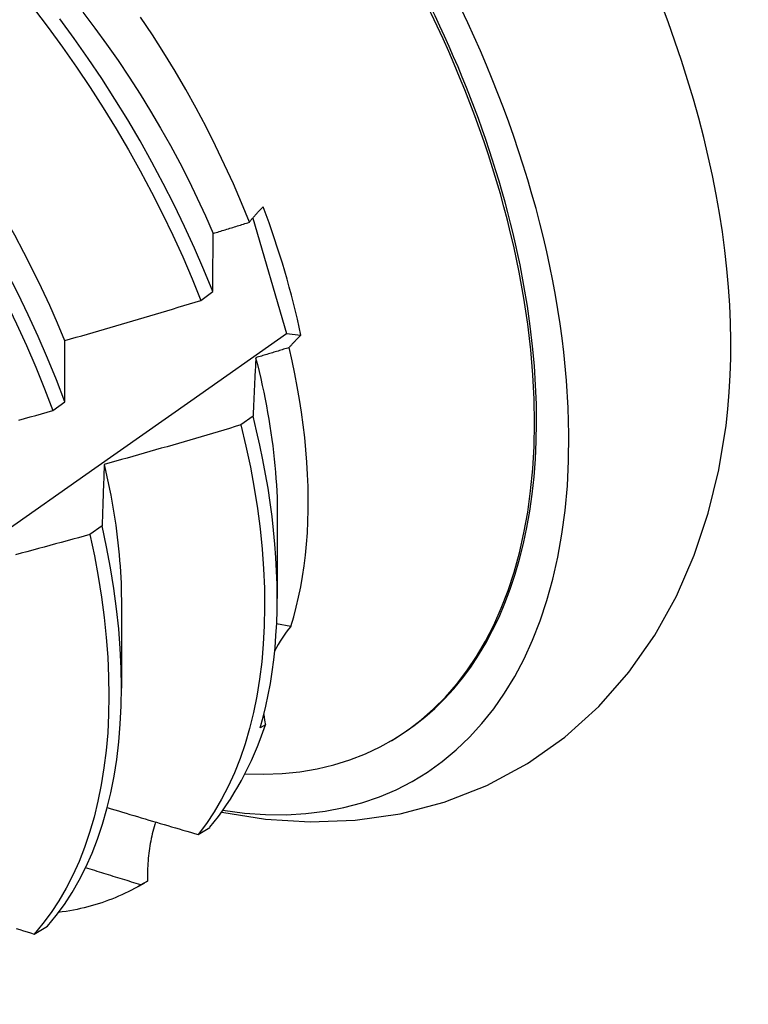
# Model space of a CAD drawing. Header units: inches. Extents: x 25 to 246, y 20 to 159.
# Tile 79 of 111: x 222.269 to 222.432, y 89.435 to 89.655. Entities that reach past the tile are written whole.
import ezdxf

# ---------------------------------------------------------------- set-up
doc = ezdxf.new("R2010")
doc.units = ezdxf.units.IN
doc.header["$MEASUREMENT"] = 0
doc.layers.add('Visible Edges(ANSI)', color=7, linetype='Continuous', lineweight=25)

msp = doc.modelspace()

# ---------------------------------------------------------------- linework, layer by layer
at = {"layer": 'Visible Edges(ANSI)'}
for p, q in [((222.32133, 89.61086), (222.32889, 89.58507)), ((222.30975, 89.59248), (222.31241, 89.59447)), ((222.32889, 89.58507), (222.33211, 89.58473)), ((222.27669, 89.56788), (222.27937, 89.56986)), ((222.32143, 89.56664), (222.31871, 89.56466)), ((222.32684, 89.54431), (222.32682, 89.52587)), ((222.2877, 89.54213), (222.28497, 89.54016)), ((222.29205, 89.52427), (222.29202, 89.50584)), ((222.32987, 89.51966), (222.32669, 89.5202)), ((222.32418, 89.49765), (222.32304, 89.497)), ((222.35193, 89.49392), (222.35241, 89.49419)), ((222.30915, 89.47316), (222.31178, 89.47476)), ((222.29587, 89.46163), (222.29721, 89.4624)), ((222.29781, 89.46275), (222.29634, 89.4619)), ((222.2725, 89.45093), (222.27547, 89.45272))]:
    msp.add_line(p, q, dxfattribs=at)
at = {"layer": 'Visible Edges(ANSI)', "flags": 128}
for points in [[(222.21981, 89.65817), (222.22345, 89.65432), (222.22703, 89.65038), (222.23055, 89.64633), (222.234, 89.64219), (222.23737, 89.63797), (222.24066, 89.63366), (222.24388, 89.62927), (222.247, 89.62482), (222.25004, 89.62029), (222.25299, 89.61571), (222.25584, 89.61107), (222.25859, 89.60639), (222.26124, 89.60166), (222.26379, 89.5969), (222.26622, 89.5921), (222.26855, 89.58728), (222.27076, 89.58244), (222.27286, 89.57759), (222.27484, 89.57273), (222.27669, 89.56788)], [(222.23119, 89.65674), (222.23421, 89.65362), (222.23719, 89.65042), (222.24011, 89.64715), (222.24299, 89.6438), (222.2458, 89.64038), (222.24856, 89.6369), (222.25125, 89.63336), (222.25388, 89.62976), (222.25644, 89.6261), (222.25892, 89.62239), (222.26133, 89.61864), (222.26366, 89.61484), (222.26591, 89.61101), (222.26808, 89.60714), (222.27016, 89.60325), (222.27216, 89.59933), (222.27408, 89.59539), (222.27591, 89.59144), (222.27764, 89.58748), (222.27929, 89.58351)], [(222.27237, 89.65775), (222.27566, 89.65344), (222.27886, 89.64905), (222.28199, 89.64459), (222.28502, 89.64006), (222.28796, 89.63548), (222.29081, 89.63084), (222.29355, 89.62615), (222.2962, 89.62142), (222.29873, 89.61665), (222.30116, 89.61185), (222.30348, 89.60703), (222.30569, 89.60219), (222.30778, 89.59734), (222.30975, 89.59248)], [(222.28339, 89.65687), (222.28608, 89.65332), (222.2887, 89.64971), (222.29126, 89.64605), (222.29375, 89.64234), (222.29616, 89.63858), (222.2985, 89.63479), (222.30076, 89.63096), (222.30294, 89.6271), (222.30503, 89.62321), (222.30703, 89.61929), (222.30895, 89.61536), (222.31077, 89.61141), (222.3125, 89.60745)], [(222.27937, 89.56986), (222.2775, 89.57472), (222.27551, 89.57958), (222.27341, 89.58443), (222.27119, 89.58927), (222.26885, 89.59409), (222.26641, 89.59888), (222.26386, 89.60364), (222.2612, 89.60837), (222.25844, 89.61305), (222.25558, 89.61768), (222.25263, 89.62226), (222.24958, 89.62678), (222.24645, 89.63123), (222.24323, 89.63561), (222.23993, 89.63991), (222.23655, 89.64413), (222.2331, 89.64826), (222.22958, 89.6523), (222.22599, 89.65624)], [(222.31241, 89.59447), (222.31043, 89.59933), (222.30834, 89.60418), (222.30612, 89.60902), (222.30379, 89.61384), (222.30136, 89.61863), (222.29881, 89.6234), (222.29616, 89.62813), (222.2934, 89.63281), (222.29055, 89.63745), (222.2876, 89.64203), (222.28456, 89.64655), (222.28143, 89.651), (222.27822, 89.65539)], [(222.32061, 89.60996), (222.31886, 89.61425), (222.31701, 89.61853), (222.31507, 89.62278), (222.31304, 89.62702), (222.31091, 89.63124), (222.30869, 89.63542), (222.30638, 89.63957), (222.30399, 89.64369), (222.30151, 89.64777), (222.29895, 89.6518), (222.2963, 89.65579)], [(222.32061, 89.60996), (222.32072, 89.6101), (222.32083, 89.61025), (222.32095, 89.61039), (222.32106, 89.61053), (222.32118, 89.61068), (222.3213, 89.61082), (222.32142, 89.61096), (222.32154, 89.61111), (222.32166, 89.61125), (222.32179, 89.61139), (222.32191, 89.61154), (222.32204, 89.61168), (222.32217, 89.61183), (222.3223, 89.61197), (222.32244, 89.61211), (222.32257, 89.61226), (222.32271, 89.6124), (222.32284, 89.61255), (222.32298, 89.61269), (222.32312, 89.61284), (222.32326, 89.61298), (222.32341, 89.61313), (222.32355, 89.61327), (222.3237, 89.61342)], [(222.31253, 89.60744), (222.31286, 89.60755), (222.3132, 89.60765), (222.31354, 89.60776), (222.31387, 89.60786), (222.31421, 89.60796), (222.31455, 89.60807), (222.31489, 89.60817), (222.31522, 89.60828), (222.31556, 89.60838), (222.3159, 89.60849), (222.31623, 89.60859), (222.31657, 89.6087), (222.31691, 89.6088), (222.31724, 89.60891), (222.31758, 89.60901), (222.31792, 89.60912), (222.31825, 89.60922), (222.31859, 89.60933), (222.31893, 89.60943), (222.31926, 89.60954), (222.3196, 89.60964), (222.31994, 89.60975), (222.32027, 89.60985), (222.32061, 89.60996)], [(222.31241, 89.59447), (222.31242, 89.59503), (222.31242, 89.59558), (222.31242, 89.59613), (222.31243, 89.59668), (222.31243, 89.59723), (222.31243, 89.59777), (222.31244, 89.59832), (222.31244, 89.59887), (222.31245, 89.59941), (222.31245, 89.59995), (222.31245, 89.6005), (222.31246, 89.60104), (222.31246, 89.60158), (222.31247, 89.60212), (222.31247, 89.60265), (222.31248, 89.60319), (222.31248, 89.60373), (222.31249, 89.60426), (222.3125, 89.60479), (222.3125, 89.60533), (222.31251, 89.60586), (222.31251, 89.60639), (222.31252, 89.60692), (222.31253, 89.60744)], [(222.27934, 89.58351), (222.28061, 89.58388), (222.28188, 89.58424), (222.28315, 89.5846), (222.28442, 89.58497), (222.28569, 89.58533), (222.28696, 89.5857), (222.28823, 89.58607), (222.2895, 89.58644), (222.29077, 89.58681), (222.29204, 89.58718), (222.2933, 89.58755), (222.29457, 89.58792), (222.29584, 89.5883), (222.29711, 89.58867), (222.29837, 89.58905), (222.29964, 89.58943), (222.3009, 89.5898), (222.30217, 89.59018), (222.30343, 89.59056), (222.3047, 89.59095), (222.30596, 89.59133), (222.30722, 89.59171), (222.30849, 89.5921), (222.30975, 89.59248)], [(222.11332, 89.43523), (222.13506, 89.45013), (222.15675, 89.46506), (222.17841, 89.48001), (222.20003, 89.49498), (222.2216, 89.50996), (222.24314, 89.52495), (222.26464, 89.53996), (222.28609, 89.55499), (222.30751, 89.57002), (222.32889, 89.58507)], [(222.33211, 89.58473), (222.33199, 89.58462), (222.33187, 89.5845), (222.33175, 89.58438), (222.33163, 89.58427), (222.33152, 89.58415), (222.3314, 89.58403), (222.33128, 89.58392), (222.33117, 89.5838), (222.33106, 89.58368), (222.33094, 89.58357), (222.33083, 89.58345), (222.33072, 89.58333), (222.33061, 89.58322), (222.3305, 89.5831), (222.3304, 89.58298), (222.33029, 89.58287), (222.33018, 89.58275), (222.33008, 89.58264), (222.32998, 89.58252), (222.32987, 89.58241), (222.32977, 89.58229), (222.32967, 89.58218), (222.32957, 89.58206), (222.32948, 89.58194)], [(222.27937, 89.56986), (222.27937, 89.57044), (222.27936, 89.57103), (222.27936, 89.5716), (222.27936, 89.57218), (222.27936, 89.57276), (222.27935, 89.57334), (222.27935, 89.57391), (222.27935, 89.57448), (222.27935, 89.57506), (222.27935, 89.57563), (222.27935, 89.5762), (222.27935, 89.57677), (222.27934, 89.57734), (222.27934, 89.5779), (222.27934, 89.57847), (222.27934, 89.57903), (222.27934, 89.5796), (222.27934, 89.58016), (222.27934, 89.58072), (222.27934, 89.58128), (222.27934, 89.58184), (222.27934, 89.5824), (222.27934, 89.58296), (222.27934, 89.58351)], [(222.32948, 89.58194), (222.32917, 89.58185), (222.32886, 89.58175), (222.32855, 89.58166), (222.32824, 89.58156), (222.32793, 89.58147), (222.32762, 89.58137), (222.32731, 89.58128), (222.327, 89.58118), (222.32669, 89.58109), (222.32638, 89.581), (222.32607, 89.5809), (222.32576, 89.58081), (222.32545, 89.58071), (222.32514, 89.58062), (222.32483, 89.58052), (222.32452, 89.58043), (222.32421, 89.58034), (222.3239, 89.58024), (222.32359, 89.58015), (222.32328, 89.58005), (222.32297, 89.57996), (222.32266, 89.57987), (222.32235, 89.57977), (222.32204, 89.57968)], [(222.32987, 89.51966), (222.3305, 89.52178), (222.33108, 89.52396), (222.3316, 89.52619), (222.33207, 89.52846), (222.33247, 89.53078), (222.33283, 89.53315), (222.33312, 89.53557), (222.33337, 89.53803), (222.33355, 89.54053), (222.33368, 89.54307), (222.33375, 89.54565), (222.33376, 89.54827), (222.33371, 89.55092), (222.33361, 89.5536), (222.33345, 89.55632), (222.33324, 89.55907), (222.33296, 89.56185), (222.33263, 89.56466), (222.33225, 89.56749), (222.3318, 89.57035), (222.3313, 89.57322), (222.33075, 89.57611), (222.33014, 89.57902), (222.32948, 89.58194)], [(222.32204, 89.57968), (222.32201, 89.57915), (222.32199, 89.57861), (222.32196, 89.57808), (222.32193, 89.57755), (222.3219, 89.57701), (222.32187, 89.57648), (222.32185, 89.57594), (222.32182, 89.5754), (222.32179, 89.57486), (222.32177, 89.57432), (222.32174, 89.57378), (222.32172, 89.57323), (222.32169, 89.57269), (222.32167, 89.57215), (222.32164, 89.5716), (222.32162, 89.57105), (222.32159, 89.5705), (222.32157, 89.56995), (222.32154, 89.5694), (222.32152, 89.56885), (222.3215, 89.5683), (222.32147, 89.56775), (222.32145, 89.56719), (222.32143, 89.56664)], [(222.32199, 89.57969), (222.32238, 89.57814), (222.32276, 89.57659), (222.32312, 89.57505), (222.32346, 89.57351), (222.32379, 89.57198), (222.3241, 89.57046), (222.3244, 89.56894), (222.32468, 89.56743), (222.32494, 89.56592), (222.32518, 89.56442), (222.32541, 89.56293), (222.32562, 89.56144), (222.32582, 89.55997), (222.326, 89.5585), (222.32616, 89.55704), (222.3263, 89.55559), (222.32643, 89.55415), (222.32654, 89.55271), (222.32663, 89.55129), (222.32671, 89.54987), (222.32677, 89.54847), (222.32681, 89.54708), (222.32683, 89.5457), (222.32684, 89.54432)], [(222.26906, 89.56574), (222.27033, 89.5661), (222.2716, 89.56645), (222.27288, 89.56681), (222.27415, 89.56716), (222.27542, 89.56752), (222.27669, 89.56788)], [(222.32304, 89.497), (222.32369, 89.49939), (222.32429, 89.50183), (222.32482, 89.50434), (222.32529, 89.50689), (222.3257, 89.5095), (222.32604, 89.51215), (222.32632, 89.51486), (222.32654, 89.51761), (222.3267, 89.52041), (222.32679, 89.52325), (222.32682, 89.52614), (222.32679, 89.52906), (222.32669, 89.53202), (222.32653, 89.53502), (222.3263, 89.53806), (222.32601, 89.54112), (222.32566, 89.54422), (222.32524, 89.54735), (222.32476, 89.55051), (222.32422, 89.55369), (222.32362, 89.5569), (222.32295, 89.56012), (222.32222, 89.56337), (222.32143, 89.56664)], [(222.31871, 89.56466), (222.31744, 89.56428), (222.31617, 89.5639), (222.3149, 89.56352), (222.31363, 89.56314), (222.31236, 89.56277), (222.31109, 89.56239), (222.30982, 89.56202), (222.30855, 89.56165), (222.30728, 89.56127), (222.30601, 89.5609), (222.30474, 89.56054), (222.30347, 89.56017), (222.3022, 89.5598), (222.30092, 89.55944), (222.29965, 89.55907), (222.29838, 89.55871), (222.2971, 89.55835), (222.29583, 89.55798), (222.29455, 89.55762), (222.29328, 89.55727), (222.292, 89.55691), (222.29073, 89.55655), (222.28945, 89.5562), (222.28818, 89.55584)], [(222.31871, 89.56466), (222.31983, 89.55992), (222.32082, 89.55522), (222.32167, 89.55056), (222.3224, 89.54596), (222.32299, 89.54142), (222.32345, 89.53694), (222.32377, 89.53253), (222.32396, 89.5282), (222.32401, 89.52395), (222.32393, 89.51978), (222.32371, 89.5157), (222.32336, 89.51172), (222.32288, 89.50784), (222.32226, 89.50407), (222.32152, 89.50041), (222.32064, 89.49686), (222.31964, 89.49344), (222.31851, 89.49013), (222.31725, 89.48696), (222.31587, 89.48392), (222.31437, 89.48102), (222.31274, 89.47825), (222.311, 89.47563), (222.30915, 89.47316)], [(222.31441, 89.47816), (222.32423, 89.4766), (222.3342, 89.47597), (222.34425, 89.47633), (222.35426, 89.47777), (222.36412, 89.48035), (222.37366, 89.48412), (222.38271, 89.489), (222.39111, 89.49492), (222.39869, 89.50178), (222.40538, 89.50942), (222.41117, 89.51768), (222.41603, 89.52644), (222.42, 89.53556), (222.42314, 89.54499), (222.42549, 89.55466), (222.42711, 89.56451)], [(222.28818, 89.55584), (222.28815, 89.55528), (222.28813, 89.55472), (222.28811, 89.55416), (222.28809, 89.5536), (222.28806, 89.55304), (222.28804, 89.55247), (222.28802, 89.55191), (222.288, 89.55134), (222.28798, 89.55077), (222.28796, 89.55021), (222.28794, 89.54964), (222.28792, 89.54906), (222.2879, 89.54849), (222.28788, 89.54792), (222.28786, 89.54735), (222.28784, 89.54677), (222.28782, 89.5462), (222.2878, 89.54562), (222.28778, 89.54504), (222.28777, 89.54446), (222.28775, 89.54388), (222.28773, 89.5433), (222.28771, 89.54272), (222.2877, 89.54213)], [(222.28816, 89.55584), (222.28848, 89.55446), (222.28878, 89.55308), (222.28907, 89.55171), (222.28935, 89.55034), (222.28961, 89.54898), (222.28986, 89.54763), (222.2901, 89.54627), (222.29032, 89.54493), (222.29053, 89.54359), (222.29072, 89.54226), (222.2909, 89.54093), (222.29107, 89.53961), (222.29122, 89.53829), (222.29136, 89.53699), (222.29149, 89.53568), (222.2916, 89.53439), (222.29169, 89.5331), (222.29178, 89.53182), (222.29185, 89.53055), (222.29191, 89.52929), (222.29195, 89.52803), (222.29198, 89.52679), (222.292, 89.52555), (222.292, 89.52432)], [(222.27547, 89.45272), (222.27742, 89.45506), (222.27926, 89.45756), (222.28098, 89.4602), (222.28259, 89.46298), (222.28408, 89.4659), (222.28544, 89.46896), (222.28668, 89.47215), (222.2878, 89.47547), (222.28878, 89.47892), (222.28964, 89.48248), (222.29037, 89.48616), (222.29097, 89.48994), (222.29143, 89.49384), (222.29176, 89.49783), (222.29196, 89.50192), (222.29202, 89.5061), (222.29195, 89.51036), (222.29175, 89.51471), (222.29141, 89.51912), (222.29093, 89.52361), (222.29032, 89.52816), (222.28958, 89.53277), (222.2887, 89.53743), (222.2877, 89.54213)], [(222.28497, 89.54016), (222.28369, 89.53981), (222.28241, 89.53946), (222.28113, 89.53911), (222.27985, 89.53876), (222.27857, 89.53841), (222.2773, 89.53807), (222.27602, 89.53772), (222.27474, 89.53738), (222.27346, 89.53704), (222.27218, 89.53669), (222.27089, 89.53635), (222.26961, 89.53602), (222.26833, 89.53568)], [(222.28497, 89.54016), (222.28596, 89.53545), (222.28683, 89.5308), (222.28756, 89.52619), (222.28816, 89.52165), (222.28862, 89.51717), (222.28895, 89.51275), (222.28915, 89.50842), (222.28921, 89.50416), (222.28914, 89.49998), (222.28893, 89.4959), (222.28859, 89.49192), (222.28811, 89.48803), (222.28751, 89.48425), (222.28677, 89.48058), (222.2859, 89.47703), (222.2849, 89.4736), (222.28378, 89.47029), (222.28253, 89.46711), (222.28116, 89.46406), (222.27966, 89.46114), (222.27804, 89.45837), (222.27631, 89.45574), (222.27446, 89.45326), (222.2725, 89.45093)], [(222.28885, 89.47918), (222.28969, 89.47892), (222.29054, 89.47867), (222.29138, 89.47842), (222.29222, 89.47816), (222.29307, 89.47791), (222.29391, 89.47766), (222.29476, 89.47741), (222.2956, 89.47715), (222.29645, 89.4769), (222.29729, 89.47665), (222.29814, 89.4764), (222.29898, 89.47615), (222.29983, 89.4759), (222.30068, 89.47565), (222.30152, 89.4754), (222.30237, 89.47515), (222.30321, 89.4749), (222.30406, 89.47465), (222.30491, 89.4744), (222.30576, 89.47415), (222.3066, 89.4739), (222.30745, 89.47365), (222.3083, 89.4734), (222.30915, 89.47316)], [(222.29963, 89.47596), (222.29947, 89.47543), (222.29932, 89.47491), (222.29918, 89.47438), (222.29904, 89.47385), (222.29891, 89.47332), (222.29879, 89.47278), (222.29867, 89.47225), (222.29856, 89.4717), (222.29846, 89.47116), (222.29837, 89.47061), (222.29828, 89.47006), (222.2982, 89.46951), (222.29813, 89.46896), (222.29806, 89.4684), (222.298, 89.46784), (222.29795, 89.46728), (222.29791, 89.46672), (222.29787, 89.46616), (222.29784, 89.46559), (222.29782, 89.46503), (222.29781, 89.46446), (222.2978, 89.46389), (222.2978, 89.46332), (222.29781, 89.46275)], [(222.29634, 89.4619), (222.29582, 89.46206), (222.29531, 89.46222), (222.29479, 89.46238), (222.29428, 89.46254), (222.29376, 89.4627), (222.29325, 89.46286), (222.29273, 89.46302), (222.29222, 89.46318), (222.2917, 89.46333), (222.29119, 89.46349), (222.29067, 89.46365), (222.29016, 89.46381), (222.28965, 89.46397), (222.28913, 89.46413), (222.28862, 89.46429), (222.2881, 89.46445), (222.28759, 89.46461), (222.28708, 89.46477), (222.28656, 89.46493), (222.28605, 89.4651), (222.28554, 89.46526), (222.28502, 89.46542), (222.28451, 89.46558), (222.284, 89.46574)], [(222.29634, 89.4619), (222.29564, 89.4615), (222.29495, 89.46112), (222.29424, 89.46074), (222.29353, 89.46038), (222.29281, 89.46003), (222.29209, 89.45969), (222.29136, 89.45936), (222.29062, 89.45905), (222.28987, 89.45875), (222.28912, 89.45846), (222.28836, 89.45818), (222.2876, 89.45792), (222.28683, 89.45767), (222.28605, 89.45743), (222.28527, 89.45721), (222.28448, 89.457), (222.28368, 89.4568), (222.28288, 89.45661), (222.28208, 89.45644), (222.28126, 89.45627), (222.28044, 89.45613), (222.27962, 89.45599), (222.27879, 89.45587), (222.27796, 89.45576)], [(222.26852, 89.45215), (222.26931, 89.45191), (222.27011, 89.45166), (222.27091, 89.45142), (222.2717, 89.45117), (222.2725, 89.45093)]]:
    msp.add_lwpolyline(points, dxfattribs=at)
at = {"layer": 'Visible Edges(ANSI)'}
for centre, major_axis, ratio, start_param, end_param in [((222.2748, 89.62896), (0.08271, -0.14363), 0.578093, 5.847071, 9.934273), ((222.31099, 89.6498), (-0.08271, 0.14363), 0.578093, 3.792594, 5.632184), ((222.2748, 89.62896), (0.07761, -0.13476), 0.578093, 0, 3.141593), ((222.27433, 89.62868), (-0.07761, 0.13476), 0.578093, 2.782688, 6.718054), ((222.23898, 89.60833), (0.06824, -0.11849), 0.578093, 1.059367, 1.290223), ((222.36977, 89.49607), (-0.04479, 0.01502), 0.726318, 5.997173, 6.185088), ((222.36977, 89.49607), (-0.04479, 0.01502), 0.726318, 0.324131, 0.388294), ((222.2196, 89.59717), (0.07761, -0.13476), 0.578093, 0.210605, 0.473173), ((222.2196, 89.59717), (0.07761, -0.13476), 0.578093, 0, 0.007725)]:
    msp.add_ellipse(centre, major_axis=major_axis, ratio=ratio, start_param=start_param, end_param=end_param, dxfattribs=at)

doc.saveas('drawing.dxf')
